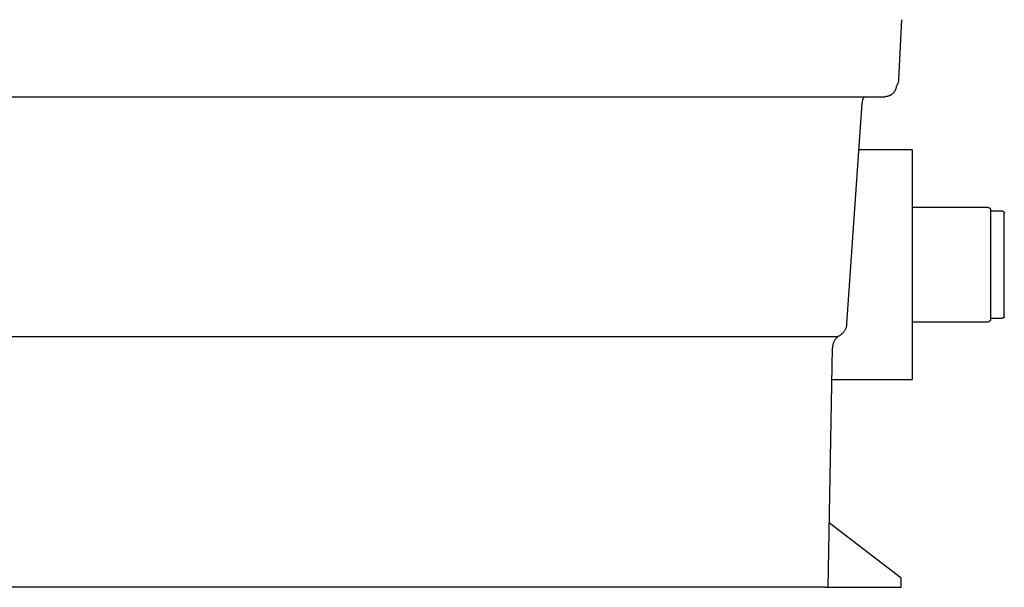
# Model space of a CAD drawing. Header units: millimetres. Extents: x -344 to 344, y 0 to 495.
# Tile 2 of 4: x -84 to 344, y 0 to 246. Entities that reach past the tile are written whole.
import ezdxf

# ---------------------------------------------------------------- set-up
doc = ezdxf.new("R2010")
doc.units = ezdxf.units.MM
doc.layers.add('Material 3', color=7, linetype='Continuous', true_color=0xe6e6e6)

msp = doc.modelspace()

# ---------------------------------------------------------------- linework, layer by layer
at = {"layer": 'Material 3'}
for p, q in [((297.85, 220.19), (299.22, 246.2)), ((-291.99, 212.8), (291.83, 212.8)), ((275.28, 114.22), (281.96, 210.02)), ((303.7, 189.73), (280.44, 189.73)), ((303.7, 189.73), (303.7, 90.14)), ((336.69, 164.73), (303.7, 164.73)), ((337.7, 163.95), (337.7, 115.92)), ((342.72, 163.17), (337.7, 163.17)), ((337.7, 116.7), (342.72, 116.7)), ((303.7, 115.14), (336.69, 115.14)), ((-271.72, 108.77), (271.39, 108.77)), ((267.29, 0), (269.11, 103.86)), ((268.87, 90.14), (303.7, 90.14)), ((298.91, 4), (267.78, 27.75)), ((217.65, 0), (-218.31, 0)), ((254.94, 0), (217.65, 0)), ((265.92, 0), (254.94, 0)), ((265.92, 0), (298.91, 0)), ((298.91, 0), (298.91, 4))]:
    msp.add_line(p, q, dxfattribs=at)
at = {"layer": 'Material 3', "flags": 128}
for points in [[(297.85, 220.19), (297.84, 219.98), (297.81, 219.77), (297.78, 219.56), (297.73, 219.36), (297.68, 219.15), (297.62, 218.95), (297.56, 218.75), (297.48, 218.55), (297.4, 218.35), (297.31, 218.16), (297.21, 217.97), (297.1, 217.79), (296.99, 217.61), (296.87, 217.44), (296.83, 217.38)], [(296.83, 217.38), (296.81, 217.18), (296.78, 216.98), (296.74, 216.79), (296.7, 216.59), (296.64, 216.4), (296.58, 216.2), (296.51, 216.02), (296.44, 215.83), (296.35, 215.65), (296.26, 215.47), (296.17, 215.29), (296.06, 215.12), (295.95, 214.95), (295.83, 214.79), (295.71, 214.63), (295.58, 214.48), (295.44, 214.33), (295.3, 214.19), (295.15, 214.06), (295, 213.93), (294.84, 213.8), (294.67, 213.68), (294.51, 213.57), (294.33, 213.47), (294.16, 213.37), (293.98, 213.28), (293.79, 213.2), (293.61, 213.13), (293.42, 213.06), (293.23, 213), (293.03, 212.95), (292.84, 212.9), (292.64, 212.87), (292.44, 212.84), (292.24, 212.82), (292.04, 212.8), (291.84, 212.8), (291.83, 212.8)], [(282.92, 212.8), (282.81, 212.65), (282.7, 212.49), (282.6, 212.32), (282.51, 212.16), (282.42, 211.99), (282.35, 211.81), (282.27, 211.64), (282.21, 211.46), (282.15, 211.28), (282.1, 211.09), (282.06, 210.91), (282.03, 210.72), (282, 210.53), (281.98, 210.34), (281.96, 210.15), (281.96, 210.02)], [(336.69, 164.73), (336.73, 164.73), (336.77, 164.72), (336.81, 164.72), (336.86, 164.71), (336.9, 164.71), (336.94, 164.7), (336.98, 164.69), (337.02, 164.67), (337.06, 164.66), (337.1, 164.64), (337.13, 164.63), (337.17, 164.61), (337.21, 164.59), (337.24, 164.57), (337.28, 164.54), (337.31, 164.52), (337.35, 164.49), (337.38, 164.47), (337.41, 164.44), (337.44, 164.41), (337.47, 164.38), (337.5, 164.35), (337.52, 164.31), (337.55, 164.28), (337.57, 164.24), (337.59, 164.21), (337.61, 164.17), (337.63, 164.13), (337.65, 164.1), (337.66, 164.06), (337.68, 164.02), (337.69, 163.98), (337.7, 163.95)], [(342.72, 163.17), (342.76, 163.17), (342.8, 163.16), (342.83, 163.16), (342.87, 163.16), (342.91, 163.15), (342.95, 163.14), (342.99, 163.13), (343.03, 163.12), (343.06, 163.1), (343.1, 163.09), (343.14, 163.07), (343.17, 163.06), (343.21, 163.04), (343.24, 163.02), (343.27, 163), (343.3, 162.97), (343.34, 162.95), (343.37, 162.92), (343.39, 162.9), (343.42, 162.87), (343.45, 162.84), (343.47, 162.81), (343.5, 162.78), (343.52, 162.75), (343.54, 162.72), (343.56, 162.68), (343.58, 162.65), (343.6, 162.61), (343.62, 162.58), (343.63, 162.54), (343.65, 162.5), (343.66, 162.47), (343.67, 162.43), (343.68, 162.39), (343.69, 162.35), (343.69, 162.31), (343.7, 162.27), (343.7, 162.23), (343.7, 162.19), (343.7, 162.18)], [(343.7, 162.18), (343.7, 162.17), (343.7, 162.11)], [(343.7, 117.68), (343.7, 117.7), (343.7, 117.75), (343.7, 117.84), (343.7, 117.97), (343.7, 118.13), (343.7, 118.32), (343.7, 118.55), (343.7, 118.81), (343.7, 119.11), (343.7, 119.44), (343.7, 119.8), (343.7, 120.2), (343.7, 120.62), (343.7, 121.08), (343.7, 121.57), (343.7, 122.09), (343.7, 122.63), (343.7, 123.21), (343.7, 123.81), (343.7, 124.43), (343.7, 125.08), (343.7, 125.76), (343.7, 126.45), (343.7, 127.17), (343.7, 127.91), (343.7, 128.67), (343.7, 129.45), (343.7, 130.24), (343.7, 131.05), (343.7, 131.87), (343.7, 132.71), (343.7, 133.55), (343.7, 134.41), (343.7, 135.28), (343.7, 136.15), (343.7, 137.03), (343.7, 137.92), (343.7, 138.8), (343.7, 139.69), (343.7, 140.58), (343.7, 141.47), (343.7, 142.36), (343.7, 143.24), (343.7, 144.12), (343.7, 144.99), (343.7, 145.85), (343.7, 146.7), (343.7, 147.55), (343.7, 148.38), (343.7, 149.19), (343.7, 149.99), (343.7, 150.78), (343.7, 151.55), (343.7, 152.3), (343.7, 153.03), (343.7, 153.74), (343.7, 154.42), (343.7, 155.09), (343.7, 155.73), (343.7, 156.34), (343.7, 156.93), (343.7, 157.49), (343.7, 158.02), (343.7, 158.53), (343.7, 159), (343.7, 159.44), (343.7, 159.86), (343.7, 160.24), (343.7, 160.58), (343.7, 160.9), (343.7, 161.18), (343.7, 161.43), (343.7, 161.64), (343.7, 161.82), (343.7, 161.96), (343.7, 162.07), (343.7, 162.14), (343.7, 162.18), (343.7, 162.18)], [(337.7, 115.92), (337.69, 115.88), (337.68, 115.84), (337.66, 115.8), (337.64, 115.76), (337.63, 115.72), (337.61, 115.68), (337.59, 115.65), (337.56, 115.61), (337.54, 115.58), (337.51, 115.54), (337.49, 115.51), (337.46, 115.48), (337.43, 115.45), (337.4, 115.42), (337.37, 115.39), (337.34, 115.37), (337.3, 115.34), (337.27, 115.32), (337.23, 115.29), (337.2, 115.27), (337.16, 115.25), (337.12, 115.24), (337.09, 115.22), (337.05, 115.2), (337.01, 115.19), (336.97, 115.18), (336.93, 115.17), (336.88, 115.16), (336.84, 115.15), (336.8, 115.15), (336.76, 115.14), (336.72, 115.14), (336.69, 115.14)], [(343.7, 117.68), (343.7, 117.64), (343.7, 117.6), (343.69, 117.56), (343.69, 117.53), (343.68, 117.49), (343.67, 117.45), (343.66, 117.41), (343.65, 117.37), (343.64, 117.34), (343.62, 117.3), (343.61, 117.26), (343.59, 117.23), (343.57, 117.19), (343.55, 117.16), (343.53, 117.13), (343.51, 117.1), (343.48, 117.06), (343.46, 117.03), (343.43, 117.01), (343.4, 116.98), (343.37, 116.95), (343.34, 116.92), (343.31, 116.9), (343.28, 116.88), (343.25, 116.86), (343.21, 116.83), (343.18, 116.82), (343.15, 116.8), (343.11, 116.78), (343.07, 116.77), (343.04, 116.75), (343, 116.74), (342.96, 116.73), (342.92, 116.72), (342.88, 116.71), (342.84, 116.71), (342.81, 116.7), (342.77, 116.7), (342.73, 116.7), (342.72, 116.7)], [(343.7, 117.74), (343.7, 117.72), (343.7, 117.69), (343.7, 117.68)], [(275.28, 114.22), (275.26, 113.97), (275.23, 113.71), (275.18, 113.45), (275.13, 113.2), (275.06, 112.95), (274.99, 112.7), (274.91, 112.45), (274.81, 112.21), (274.71, 111.97), (274.6, 111.74), (274.47, 111.51), (274.34, 111.29), (274.2, 111.07), (274.05, 110.85), (273.9, 110.65), (273.73, 110.45), (273.56, 110.25), (273.38, 110.07), (273.19, 109.89), (272.99, 109.72), (272.79, 109.55), (272.58, 109.4), (272.37, 109.25), (272.15, 109.11), (271.93, 108.98), (271.7, 108.86), (271.5, 108.77)], [(271.5, 108.77), (271.31, 108.6), (271.11, 108.43), (270.93, 108.25), (270.75, 108.06), (270.59, 107.86), (270.43, 107.66), (270.27, 107.45), (270.13, 107.24), (269.99, 107.02), (269.87, 106.79), (269.75, 106.56), (269.64, 106.32), (269.54, 106.09), (269.46, 105.84), (269.38, 105.6), (269.31, 105.35), (269.25, 105.1), (269.2, 104.84), (269.16, 104.59), (269.13, 104.33), (269.11, 104.07), (269.11, 103.86)]]:
    msp.add_lwpolyline(points, dxfattribs=at)
at = {"layer": 'Material 3'}
msp.add_open_spline([(271.32, 108.7), (271.34, 108.72), (271.36, 108.75), (271.39, 108.77)], degree=3, dxfattribs=at)

doc.saveas('drawing.dxf')
